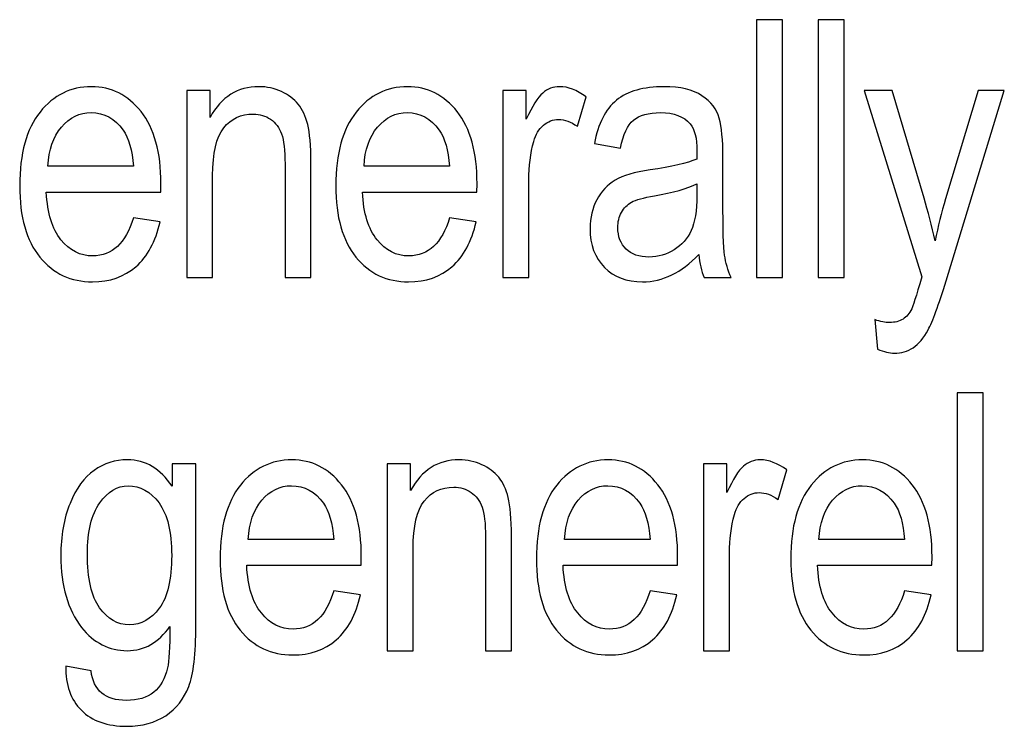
# Model space of a CAD drawing. Header units: centimetres. Extents: x -94 to 21, y -30 to 196.
# Tile 132 of 143: x 16.862 to 18.248, y 12.97 to 13.964. Entities that reach past the tile are written whole.
import ezdxf

# ---------------------------------------------------------------- set-up
doc = ezdxf.new("R2010")
doc.units = ezdxf.units.CM
doc.header["$MEASUREMENT"] = 0
doc.layers.add('Ebene 1', color=7, linetype='Continuous')

msp = doc.modelspace()

# ---------------------------------------------------------------- linework, layer by layer
at = {"layer": 'Ebene 1'}
for points, knots in [([(17.89901, 13.6012), (17.89901, 13.6012), (17.89901, 13.9639), (17.89901, 13.9639), (17.89901, 13.9639), (17.93548, 13.9639), (17.93548, 13.9639), (17.93548, 13.9639), (17.93548, 13.6012), (17.93548, 13.6012), (17.93548, 13.6012), (17.89901, 13.6012), (17.89901, 13.6012)], [0, 0, 0, 0, 0.25, 0.25, 0.25, 0.5, 0.5, 0.5, 0.75, 0.75, 0.75, 1, 1, 1, 1]), ([(17.98582, 13.6012), (17.98582, 13.6012), (17.98582, 13.9639), (17.98582, 13.9639), (17.98582, 13.9639), (18.0223, 13.9639), (18.0223, 13.9639), (18.0223, 13.9639), (18.0223, 13.6012), (18.0223, 13.6012), (18.0223, 13.6012), (17.98582, 13.6012), (17.98582, 13.6012)], [0, 0, 0, 0, 0.25, 0.25, 0.25, 0.5, 0.5, 0.5, 0.75, 0.75, 0.75, 1, 1, 1, 1]), ([(17.02196, 13.68529), (17.02196, 13.68529), (17.05946, 13.67972), (17.05946, 13.67972), (17.0532, 13.65177), (17.0418, 13.63067), (17.02542, 13.61648), (17.00896, 13.60221), (16.98861, 13.59512), (16.96438, 13.59512), (16.93382, 13.59512), (16.90916, 13.60669), (16.89024, 13.62991), (16.87133, 13.65304), (16.86187, 13.68647), (16.86187, 13.73021), (16.86187, 13.77554), (16.87141, 13.81008), (16.8905, 13.83397), (16.90959, 13.85778), (16.93365, 13.86968), (16.96294, 13.86968), (16.99081, 13.86968), (17.01411, 13.85803), (17.03277, 13.83464), (17.05134, 13.81126), (17.06072, 13.7774), (17.06072, 13.73308), (17.06072, 13.73308), (17.06047, 13.72126), (17.06047, 13.72126), (17.06047, 13.72126), (16.89937, 13.72126), (16.89937, 13.72126), (16.90089, 13.69162), (16.90773, 13.66925), (16.91997, 13.65422), (16.93221, 13.63911), (16.94707, 13.63159), (16.96463, 13.63159), (16.99207, 13.63159), (17.01124, 13.64949), (17.02196, 13.68529)], [0, 0, 0, 0, 0.0714286, 0.0714286, 0.0714286, 0.1428571, 0.1428571, 0.1428571, 0.2142857, 0.2142857, 0.2142857, 0.2857143, 0.2857143, 0.2857143, 0.3571429, 0.3571429, 0.3571429, 0.4285714, 0.4285714, 0.4285714, 0.5, 0.5, 0.5, 0.5714286, 0.5714286, 0.5714286, 0.6428571, 0.6428571, 0.6428571, 0.7142857, 0.7142857, 0.7142857, 0.7857143, 0.7857143, 0.7857143, 0.8571429, 0.8571429, 0.8571429, 0.9285714, 0.9285714, 0.9285714, 1, 1, 1, 1]), ([(17.09705, 13.6012), (17.09705, 13.6012), (17.09705, 13.86411), (17.09705, 13.86411), (17.09705, 13.86411), (17.12998, 13.86411), (17.12998, 13.86411), (17.12998, 13.86411), (17.12998, 13.82645), (17.12998, 13.82645), (17.13791, 13.84098), (17.14754, 13.85178), (17.15893, 13.85896), (17.17042, 13.86614), (17.1835, 13.86968), (17.19828, 13.86968), (17.20984, 13.86968), (17.22049, 13.8674), (17.23029, 13.86284), (17.24008, 13.85837), (17.24793, 13.85246), (17.25393, 13.84511), (17.25992, 13.83777), (17.2644, 13.82823), (17.26735, 13.81649), (17.27031, 13.80484), (17.27182, 13.78686), (17.27182, 13.76263), (17.27182, 13.76263), (17.27182, 13.6012), (17.27182, 13.6012), (17.27182, 13.6012), (17.23535, 13.6012), (17.23535, 13.6012), (17.23535, 13.6012), (17.23535, 13.76094), (17.23535, 13.76094), (17.23535, 13.78027), (17.23375, 13.79437), (17.23045, 13.80324), (17.22716, 13.8121), (17.22201, 13.81903), (17.21499, 13.82392), (17.20799, 13.82873), (17.19997, 13.83118), (17.19068, 13.83118), (17.17329, 13.83118), (17.15944, 13.82468), (17.14906, 13.81168), (17.13867, 13.79859), (17.13352, 13.7763), (17.13352, 13.74464), (17.13352, 13.74464), (17.13352, 13.6012), (17.13352, 13.6012), (17.13352, 13.6012), (17.09705, 13.6012), (17.09705, 13.6012)], [0, 0, 0, 0, 0.0526316, 0.0526316, 0.0526316, 0.1052632, 0.1052632, 0.1052632, 0.1578947, 0.1578947, 0.1578947, 0.2105263, 0.2105263, 0.2105263, 0.2631579, 0.2631579, 0.2631579, 0.3157895, 0.3157895, 0.3157895, 0.3684211, 0.3684211, 0.3684211, 0.4210526, 0.4210526, 0.4210526, 0.4736842, 0.4736842, 0.4736842, 0.5263158, 0.5263158, 0.5263158, 0.5789474, 0.5789474, 0.5789474, 0.6315789, 0.6315789, 0.6315789, 0.6842105, 0.6842105, 0.6842105, 0.7368421, 0.7368421, 0.7368421, 0.7894737, 0.7894737, 0.7894737, 0.8421053, 0.8421053, 0.8421053, 0.8947368, 0.8947368, 0.8947368, 0.9473684, 0.9473684, 0.9473684, 1, 1, 1, 1]), ([(17.46697, 13.68529), (17.46697, 13.68529), (17.50446, 13.67972), (17.50446, 13.67972), (17.49821, 13.65177), (17.48681, 13.63067), (17.47043, 13.61648), (17.45397, 13.60221), (17.43362, 13.59512), (17.40939, 13.59512), (17.37883, 13.59512), (17.35416, 13.60669), (17.33525, 13.62991), (17.31634, 13.65304), (17.30688, 13.68647), (17.30688, 13.73021), (17.30688, 13.77554), (17.31642, 13.81008), (17.33551, 13.83397), (17.35459, 13.85778), (17.37866, 13.86968), (17.40795, 13.86968), (17.43582, 13.86968), (17.45912, 13.85803), (17.47778, 13.83464), (17.49635, 13.81126), (17.50572, 13.7774), (17.50572, 13.73308), (17.50572, 13.73308), (17.50547, 13.72126), (17.50547, 13.72126), (17.50547, 13.72126), (17.34437, 13.72126), (17.34437, 13.72126), (17.34589, 13.69162), (17.35273, 13.66925), (17.36497, 13.65422), (17.37722, 13.63911), (17.39208, 13.63159), (17.40964, 13.63159), (17.43708, 13.63159), (17.45625, 13.64949), (17.46697, 13.68529)], [0, 0, 0, 0, 0.0714286, 0.0714286, 0.0714286, 0.1428571, 0.1428571, 0.1428571, 0.2142857, 0.2142857, 0.2142857, 0.2857143, 0.2857143, 0.2857143, 0.3571429, 0.3571429, 0.3571429, 0.4285714, 0.4285714, 0.4285714, 0.5, 0.5, 0.5, 0.5714286, 0.5714286, 0.5714286, 0.6428571, 0.6428571, 0.6428571, 0.7142857, 0.7142857, 0.7142857, 0.7857143, 0.7857143, 0.7857143, 0.8571429, 0.8571429, 0.8571429, 0.9285714, 0.9285714, 0.9285714, 1, 1, 1, 1]), ([(17.54206, 13.6012), (17.54206, 13.6012), (17.54206, 13.86411), (17.54206, 13.86411), (17.54206, 13.86411), (17.57499, 13.86411), (17.57499, 13.86411), (17.57499, 13.86411), (17.57499, 13.82384), (17.57499, 13.82384), (17.58343, 13.84233), (17.59111, 13.85457), (17.59812, 13.86065), (17.60513, 13.86664), (17.61298, 13.86968), (17.62176, 13.86968), (17.63392, 13.86968), (17.64641, 13.86495), (17.65908, 13.8555), (17.65908, 13.8555), (17.64692, 13.81396), (17.64692, 13.81396), (17.6378, 13.82038), (17.62902, 13.82358), (17.62041, 13.82358), (17.61264, 13.82358), (17.60555, 13.82088), (17.59913, 13.81539), (17.59263, 13.80999), (17.58807, 13.80239), (17.58545, 13.79268), (17.58081, 13.77571), (17.57853, 13.75773), (17.57853, 13.73856), (17.57853, 13.73856), (17.57853, 13.6012), (17.57853, 13.6012), (17.57853, 13.6012), (17.54206, 13.6012), (17.54206, 13.6012)], [0, 0, 0, 0, 0.0769231, 0.0769231, 0.0769231, 0.1538462, 0.1538462, 0.1538462, 0.2307692, 0.2307692, 0.2307692, 0.3076923, 0.3076923, 0.3076923, 0.3846154, 0.3846154, 0.3846154, 0.4615385, 0.4615385, 0.4615385, 0.5384615, 0.5384615, 0.5384615, 0.6153846, 0.6153846, 0.6153846, 0.6923077, 0.6923077, 0.6923077, 0.7692308, 0.7692308, 0.7692308, 0.8461538, 0.8461538, 0.8461538, 0.9230769, 0.9230769, 0.9230769, 1, 1, 1, 1]), ([(17.81784, 13.63354), (17.8056, 13.62079), (17.79293, 13.61125), (17.77976, 13.60483), (17.76651, 13.59833), (17.75283, 13.59512), (17.73864, 13.59512), (17.71619, 13.59512), (17.69829, 13.60188), (17.68494, 13.61547), (17.67151, 13.62898), (17.66484, 13.64721), (17.66484, 13.67018), (17.66484, 13.68538), (17.66797, 13.6988), (17.6743, 13.71053), (17.68055, 13.72227), (17.68916, 13.73147), (17.70006, 13.73806), (17.71095, 13.74464), (17.7275, 13.74954), (17.74962, 13.75266), (17.77934, 13.75689), (17.80121, 13.76195), (17.81505, 13.76786), (17.81505, 13.76786), (17.81531, 13.77926), (17.81531, 13.77926), (17.81531, 13.79733), (17.8121, 13.80999), (17.80568, 13.81734), (17.79665, 13.82789), (17.78272, 13.83321), (17.76397, 13.83321), (17.747, 13.83321), (17.73434, 13.82966), (17.7259, 13.82266), (17.71754, 13.81565), (17.71137, 13.80239), (17.70741, 13.78306), (17.70741, 13.78306), (17.67092, 13.78964), (17.67092, 13.78964), (17.67607, 13.81759), (17.68637, 13.83785), (17.702, 13.8506), (17.71762, 13.86335), (17.74, 13.86968), (17.76904, 13.86968), (17.79167, 13.86968), (17.8094, 13.86546), (17.82231, 13.85693), (17.83515, 13.84849), (17.84334, 13.83794), (17.84671, 13.82544), (17.85009, 13.81286), (17.85178, 13.79463), (17.85178, 13.77056), (17.85178, 13.77056), (17.85178, 13.71121), (17.85178, 13.71121), (17.85178, 13.66967), (17.85254, 13.6435), (17.85415, 13.63269), (17.85567, 13.62197), (17.8588, 13.61142), (17.86344, 13.6012), (17.86344, 13.6012), (17.82544, 13.6012), (17.82544, 13.6012), (17.82155, 13.61023), (17.81902, 13.62104), (17.81784, 13.63354)], [0, 0, 0, 0, 0.0416667, 0.0416667, 0.0416667, 0.0833333, 0.0833333, 0.0833333, 0.125, 0.125, 0.125, 0.1666667, 0.1666667, 0.1666667, 0.2083333, 0.2083333, 0.2083333, 0.25, 0.25, 0.25, 0.2916667, 0.2916667, 0.2916667, 0.3333333, 0.3333333, 0.3333333, 0.375, 0.375, 0.375, 0.4166667, 0.4166667, 0.4166667, 0.4583333, 0.4583333, 0.4583333, 0.5, 0.5, 0.5, 0.5416667, 0.5416667, 0.5416667, 0.5833333, 0.5833333, 0.5833333, 0.625, 0.625, 0.625, 0.6666667, 0.6666667, 0.6666667, 0.7083333, 0.7083333, 0.7083333, 0.75, 0.75, 0.75, 0.7916667, 0.7916667, 0.7916667, 0.8333333, 0.8333333, 0.8333333, 0.875, 0.875, 0.875, 0.9166667, 0.9166667, 0.9166667, 0.9583333, 0.9583333, 0.9583333, 1, 1, 1, 1]), ([(18.0696, 13.50039), (18.0696, 13.50039), (18.06554, 13.54193), (18.06554, 13.54193), (18.07356, 13.53923), (18.08049, 13.53788), (18.08623, 13.53788), (18.09391, 13.53788), (18.10033, 13.53948), (18.10531, 13.54261), (18.11029, 13.54573), (18.11443, 13.55063), (18.11772, 13.55721), (18.1189, 13.55958), (18.12363, 13.57452), (18.13199, 13.60221), (18.13199, 13.60221), (18.05085, 13.86411), (18.05085, 13.86411), (18.05085, 13.86411), (18.0902, 13.86411), (18.0902, 13.86411), (18.0902, 13.86411), (18.13494, 13.71298), (18.13494, 13.71298), (18.14051, 13.69416), (18.14566, 13.67406), (18.15039, 13.65262), (18.15453, 13.67288), (18.15951, 13.69272), (18.16525, 13.71205), (18.16525, 13.71205), (18.21128, 13.86411), (18.21128, 13.86411), (18.21128, 13.86411), (18.24792, 13.86411), (18.24792, 13.86411), (18.24792, 13.86411), (18.16601, 13.59673), (18.16601, 13.59673), (18.15529, 13.56219), (18.14685, 13.53915), (18.14068, 13.52749), (18.13452, 13.51593), (18.12751, 13.50757), (18.11966, 13.5025), (18.11181, 13.49735), (18.10294, 13.49482), (18.09307, 13.49482), (18.08614, 13.49482), (18.07838, 13.49668), (18.0696, 13.50039)], [0, 0, 0, 0, 0.0588235, 0.0588235, 0.0588235, 0.1176471, 0.1176471, 0.1176471, 0.1764706, 0.1764706, 0.1764706, 0.2352941, 0.2352941, 0.2352941, 0.2941176, 0.2941176, 0.2941176, 0.3529412, 0.3529412, 0.3529412, 0.4117647, 0.4117647, 0.4117647, 0.4705882, 0.4705882, 0.4705882, 0.5294118, 0.5294118, 0.5294118, 0.5882353, 0.5882353, 0.5882353, 0.6470588, 0.6470588, 0.6470588, 0.7058824, 0.7058824, 0.7058824, 0.7647059, 0.7647059, 0.7647059, 0.8235294, 0.8235294, 0.8235294, 0.8823529, 0.8823529, 0.8823529, 0.9411765, 0.9411765, 0.9411765, 1, 1, 1, 1]), ([(16.90157, 13.75773), (16.90157, 13.75773), (17.02196, 13.75773), (17.02196, 13.75773), (17.02027, 13.78053), (17.01546, 13.7975), (17.00735, 13.80872), (16.99562, 13.82502), (16.98067, 13.83321), (16.96252, 13.83321), (16.94614, 13.83321), (16.93221, 13.82637), (16.92065, 13.81278), (16.90908, 13.79918), (16.90275, 13.78086), (16.90157, 13.75773)], [0, 0, 0, 0, 0.2, 0.2, 0.2, 0.4, 0.4, 0.4, 0.6, 0.6, 0.6, 0.8, 0.8, 0.8, 1, 1, 1, 1]), ([(17.34657, 13.75773), (17.34657, 13.75773), (17.46697, 13.75773), (17.46697, 13.75773), (17.46528, 13.78053), (17.46047, 13.7975), (17.45236, 13.80872), (17.44063, 13.82502), (17.42568, 13.83321), (17.40753, 13.83321), (17.39115, 13.83321), (17.37722, 13.82637), (17.36565, 13.81278), (17.35408, 13.79918), (17.34775, 13.78086), (17.34657, 13.75773)], [0, 0, 0, 0, 0.2, 0.2, 0.2, 0.4, 0.4, 0.4, 0.6, 0.6, 0.6, 0.8, 0.8, 0.8, 1, 1, 1, 1]), ([(17.81505, 13.73291), (17.80171, 13.72632), (17.78179, 13.72075), (17.75536, 13.71619), (17.74, 13.71357), (17.72927, 13.71053), (17.72319, 13.70716), (17.71703, 13.70378), (17.7123, 13.69897), (17.70893, 13.6928), (17.70555, 13.68664), (17.70386, 13.67947), (17.70386, 13.67136), (17.70386, 13.65886), (17.70774, 13.64882), (17.71551, 13.6413), (17.72328, 13.63379), (17.734, 13.63007), (17.74768, 13.63007), (17.76076, 13.63007), (17.77258, 13.63345), (17.78322, 13.64021), (17.79386, 13.64696), (17.80188, 13.65599), (17.80712, 13.66731), (17.81243, 13.67854), (17.81505, 13.695), (17.81505, 13.71661), (17.81505, 13.71661), (17.81505, 13.73291), (17.81505, 13.73291)], [0, 0, 0, 0, 0.1, 0.1, 0.1, 0.2, 0.2, 0.2, 0.3, 0.3, 0.3, 0.4, 0.4, 0.4, 0.5, 0.5, 0.5, 0.6, 0.6, 0.6, 0.7, 0.7, 0.7, 0.8, 0.8, 0.8, 0.9, 0.9, 0.9, 1, 1, 1, 1]), ([(18.18168, 13.07628), (18.18168, 13.07628), (18.18168, 13.43898), (18.18168, 13.43898), (18.18168, 13.43898), (18.21815, 13.43898), (18.21815, 13.43898), (18.21815, 13.43898), (18.21815, 13.07628), (18.21815, 13.07628), (18.21815, 13.07628), (18.18168, 13.07628), (18.18168, 13.07628)], [0, 0, 0, 0, 0.25, 0.25, 0.25, 0.5, 0.5, 0.5, 0.75, 0.75, 0.75, 1, 1, 1, 1]), ([(16.92687, 13.0545), (16.92687, 13.0545), (16.96234, 13.04791), (16.96234, 13.04791), (16.96402, 13.0339), (16.96901, 13.02351), (16.97728, 13.01667), (16.98564, 13.00983), (16.99712, 13.00637), (17.01198, 13.00637), (17.02811, 13.00637), (17.04094, 13.01017), (17.05048, 13.01786), (17.06002, 13.02554), (17.06652, 13.03694), (17.07007, 13.05205), (17.07218, 13.06125), (17.07327, 13.08067), (17.07327, 13.1103), (17.06534, 13.09908), (17.05639, 13.09055), (17.04643, 13.08481), (17.03655, 13.07915), (17.02549, 13.07628), (17.01342, 13.07628), (16.98758, 13.07628), (16.96614, 13.08717), (16.94907, 13.10895), (16.92957, 13.13394), (16.91977, 13.16746), (16.91977, 13.20951), (16.91977, 13.23771), (16.92408, 13.26236), (16.93269, 13.28347), (16.9413, 13.30457), (16.95254, 13.32002), (16.96656, 13.3299), (16.98049, 13.33978), (16.99619, 13.34476), (17.01358, 13.34476), (17.02625, 13.34476), (17.0379, 13.34164), (17.04837, 13.33547), (17.05892, 13.32923), (17.06821, 13.31994), (17.07631, 13.30753), (17.07631, 13.30753), (17.07631, 13.33919), (17.07631, 13.33919), (17.07631, 13.33919), (17.10975, 13.33919), (17.10975, 13.33919), (17.10975, 13.33919), (17.10975, 13.11216), (17.10975, 13.11216), (17.10975, 13.07172), (17.10646, 13.04293), (17.09987, 13.02571), (17.0932, 13.00848), (17.08239, 12.99481), (17.06736, 12.98484), (17.05234, 12.97488), (17.03427, 12.9699), (17.01308, 12.9699), (16.98522, 12.9699), (16.96369, 12.97741), (16.94865, 12.99236), (16.93362, 13.0073), (16.92636, 13.02799), (16.92687, 13.0545)], [0, 0, 0, 0, 0.0434783, 0.0434783, 0.0434783, 0.0869565, 0.0869565, 0.0869565, 0.1304348, 0.1304348, 0.1304348, 0.173913, 0.173913, 0.173913, 0.2173913, 0.2173913, 0.2173913, 0.2608696, 0.2608696, 0.2608696, 0.3043478, 0.3043478, 0.3043478, 0.3478261, 0.3478261, 0.3478261, 0.3913043, 0.3913043, 0.3913043, 0.4347826, 0.4347826, 0.4347826, 0.4782609, 0.4782609, 0.4782609, 0.5217391, 0.5217391, 0.5217391, 0.5652174, 0.5652174, 0.5652174, 0.6086957, 0.6086957, 0.6086957, 0.6521739, 0.6521739, 0.6521739, 0.6956522, 0.6956522, 0.6956522, 0.7391304, 0.7391304, 0.7391304, 0.7826087, 0.7826087, 0.7826087, 0.826087, 0.826087, 0.826087, 0.8695652, 0.8695652, 0.8695652, 0.9130435, 0.9130435, 0.9130435, 0.9565217, 0.9565217, 0.9565217, 1, 1, 1, 1]), ([(17.30404, 13.16037), (17.30404, 13.16037), (17.34153, 13.1548), (17.34153, 13.1548), (17.33528, 13.12685), (17.32388, 13.10575), (17.3075, 13.09156), (17.29104, 13.07729), (17.27069, 13.0702), (17.24645, 13.0702), (17.21589, 13.0702), (17.19123, 13.08177), (17.17232, 13.10499), (17.15341, 13.12812), (17.14395, 13.16155), (17.14395, 13.20529), (17.14395, 13.25062), (17.15349, 13.28516), (17.17258, 13.30905), (17.19166, 13.33286), (17.21572, 13.34476), (17.24501, 13.34476), (17.27289, 13.34476), (17.29619, 13.33311), (17.31485, 13.30972), (17.33342, 13.28634), (17.34279, 13.25248), (17.34279, 13.20816), (17.34279, 13.20816), (17.34254, 13.19634), (17.34254, 13.19634), (17.34254, 13.19634), (17.18144, 13.19634), (17.18144, 13.19634), (17.18296, 13.1667), (17.1898, 13.14433), (17.20204, 13.1293), (17.21428, 13.11419), (17.22914, 13.10667), (17.2467, 13.10667), (17.27415, 13.10667), (17.29332, 13.12457), (17.30404, 13.16037)], [0, 0, 0, 0, 0.0714286, 0.0714286, 0.0714286, 0.1428571, 0.1428571, 0.1428571, 0.2142857, 0.2142857, 0.2142857, 0.2857143, 0.2857143, 0.2857143, 0.3571429, 0.3571429, 0.3571429, 0.4285714, 0.4285714, 0.4285714, 0.5, 0.5, 0.5, 0.5714286, 0.5714286, 0.5714286, 0.6428571, 0.6428571, 0.6428571, 0.7142857, 0.7142857, 0.7142857, 0.7857143, 0.7857143, 0.7857143, 0.8571429, 0.8571429, 0.8571429, 0.9285714, 0.9285714, 0.9285714, 1, 1, 1, 1]), ([(17.37927, 13.07628), (17.37927, 13.07628), (17.37927, 13.33919), (17.37927, 13.33919), (17.37927, 13.33919), (17.4122, 13.33919), (17.4122, 13.33919), (17.4122, 13.33919), (17.4122, 13.30153), (17.4122, 13.30153), (17.42013, 13.31606), (17.42976, 13.32686), (17.44116, 13.33404), (17.45265, 13.34122), (17.46573, 13.34476), (17.48051, 13.34476), (17.49207, 13.34476), (17.50271, 13.34248), (17.51251, 13.33792), (17.5223, 13.33345), (17.53015, 13.32754), (17.53615, 13.32019), (17.54214, 13.31285), (17.54662, 13.30331), (17.54957, 13.29157), (17.55253, 13.27992), (17.55404, 13.26194), (17.55404, 13.23771), (17.55404, 13.23771), (17.55404, 13.07628), (17.55404, 13.07628), (17.55404, 13.07628), (17.51757, 13.07628), (17.51757, 13.07628), (17.51757, 13.07628), (17.51757, 13.23602), (17.51757, 13.23602), (17.51757, 13.25535), (17.51597, 13.26945), (17.51267, 13.27832), (17.50938, 13.28718), (17.50423, 13.29411), (17.49722, 13.299), (17.49022, 13.30381), (17.4822, 13.30626), (17.47291, 13.30626), (17.45552, 13.30626), (17.44167, 13.29976), (17.43129, 13.28676), (17.42089, 13.27367), (17.41574, 13.25138), (17.41574, 13.21972), (17.41574, 13.21972), (17.41574, 13.07628), (17.41574, 13.07628), (17.41574, 13.07628), (17.37927, 13.07628), (17.37927, 13.07628)], [0, 0, 0, 0, 0.0526316, 0.0526316, 0.0526316, 0.1052632, 0.1052632, 0.1052632, 0.1578947, 0.1578947, 0.1578947, 0.2105263, 0.2105263, 0.2105263, 0.2631579, 0.2631579, 0.2631579, 0.3157895, 0.3157895, 0.3157895, 0.3684211, 0.3684211, 0.3684211, 0.4210526, 0.4210526, 0.4210526, 0.4736842, 0.4736842, 0.4736842, 0.5263158, 0.5263158, 0.5263158, 0.5789474, 0.5789474, 0.5789474, 0.6315789, 0.6315789, 0.6315789, 0.6842105, 0.6842105, 0.6842105, 0.7368421, 0.7368421, 0.7368421, 0.7894737, 0.7894737, 0.7894737, 0.8421053, 0.8421053, 0.8421053, 0.8947368, 0.8947368, 0.8947368, 0.9473684, 0.9473684, 0.9473684, 1, 1, 1, 1]), ([(17.74935, 13.16037), (17.74935, 13.16037), (17.78684, 13.1548), (17.78684, 13.1548), (17.78059, 13.12685), (17.76919, 13.10575), (17.75281, 13.09156), (17.73634, 13.07729), (17.71599, 13.0702), (17.69176, 13.0702), (17.6612, 13.0702), (17.63654, 13.08177), (17.61763, 13.10499), (17.59872, 13.12812), (17.58925, 13.16155), (17.58925, 13.20529), (17.58925, 13.25062), (17.5988, 13.28516), (17.61789, 13.30905), (17.63697, 13.33286), (17.66103, 13.34476), (17.69032, 13.34476), (17.71819, 13.34476), (17.74149, 13.33311), (17.76016, 13.30972), (17.77873, 13.28634), (17.7881, 13.25248), (17.7881, 13.20816), (17.7881, 13.20816), (17.78785, 13.19634), (17.78785, 13.19634), (17.78785, 13.19634), (17.62675, 13.19634), (17.62675, 13.19634), (17.62827, 13.1667), (17.63511, 13.14433), (17.64735, 13.1293), (17.65959, 13.11419), (17.67445, 13.10667), (17.69201, 13.10667), (17.71945, 13.10667), (17.73862, 13.12457), (17.74935, 13.16037)], [0, 0, 0, 0, 0.0714286, 0.0714286, 0.0714286, 0.1428571, 0.1428571, 0.1428571, 0.2142857, 0.2142857, 0.2142857, 0.2857143, 0.2857143, 0.2857143, 0.3571429, 0.3571429, 0.3571429, 0.4285714, 0.4285714, 0.4285714, 0.5, 0.5, 0.5, 0.5714286, 0.5714286, 0.5714286, 0.6428571, 0.6428571, 0.6428571, 0.7142857, 0.7142857, 0.7142857, 0.7857143, 0.7857143, 0.7857143, 0.8571429, 0.8571429, 0.8571429, 0.9285714, 0.9285714, 0.9285714, 1, 1, 1, 1]), ([(17.82458, 13.07628), (17.82458, 13.07628), (17.82458, 13.33919), (17.82458, 13.33919), (17.82458, 13.33919), (17.85751, 13.33919), (17.85751, 13.33919), (17.85751, 13.33919), (17.85751, 13.29892), (17.85751, 13.29892), (17.86595, 13.31741), (17.87363, 13.32965), (17.88064, 13.33573), (17.88765, 13.34172), (17.8955, 13.34476), (17.90428, 13.34476), (17.91645, 13.34476), (17.92894, 13.34003), (17.94161, 13.33058), (17.94161, 13.33058), (17.92945, 13.28904), (17.92945, 13.28904), (17.92033, 13.29546), (17.91155, 13.29866), (17.90293, 13.29866), (17.89516, 13.29866), (17.88807, 13.29596), (17.88165, 13.29047), (17.87515, 13.28507), (17.87059, 13.27747), (17.86797, 13.26776), (17.86333, 13.25079), (17.86105, 13.23281), (17.86105, 13.21364), (17.86105, 13.21364), (17.86105, 13.07628), (17.86105, 13.07628), (17.86105, 13.07628), (17.82458, 13.07628), (17.82458, 13.07628)], [0, 0, 0, 0, 0.0769231, 0.0769231, 0.0769231, 0.1538462, 0.1538462, 0.1538462, 0.2307692, 0.2307692, 0.2307692, 0.3076923, 0.3076923, 0.3076923, 0.3846154, 0.3846154, 0.3846154, 0.4615385, 0.4615385, 0.4615385, 0.5384615, 0.5384615, 0.5384615, 0.6153846, 0.6153846, 0.6153846, 0.6923077, 0.6923077, 0.6923077, 0.7692308, 0.7692308, 0.7692308, 0.8461538, 0.8461538, 0.8461538, 0.9230769, 0.9230769, 0.9230769, 1, 1, 1, 1]), ([(18.10746, 13.16037), (18.10746, 13.16037), (18.14495, 13.1548), (18.14495, 13.1548), (18.1387, 13.12685), (18.1273, 13.10575), (18.11092, 13.09156), (18.09446, 13.07729), (18.07411, 13.0702), (18.04987, 13.0702), (18.01931, 13.0702), (17.99465, 13.08177), (17.97574, 13.10499), (17.95683, 13.12812), (17.94737, 13.16155), (17.94737, 13.20529), (17.94737, 13.25062), (17.95691, 13.28516), (17.976, 13.30905), (17.99508, 13.33286), (18.01914, 13.34476), (18.04843, 13.34476), (18.07631, 13.34476), (18.09961, 13.33311), (18.11827, 13.30972), (18.13684, 13.28634), (18.14621, 13.25248), (18.14621, 13.20816), (18.14621, 13.20816), (18.14596, 13.19634), (18.14596, 13.19634), (18.14596, 13.19634), (17.98486, 13.19634), (17.98486, 13.19634), (17.98638, 13.1667), (17.99322, 13.14433), (18.00546, 13.1293), (18.0177, 13.11419), (18.03256, 13.10667), (18.05012, 13.10667), (18.07757, 13.10667), (18.09674, 13.12457), (18.10746, 13.16037)], [0, 0, 0, 0, 0.0714286, 0.0714286, 0.0714286, 0.1428571, 0.1428571, 0.1428571, 0.2142857, 0.2142857, 0.2142857, 0.2857143, 0.2857143, 0.2857143, 0.3571429, 0.3571429, 0.3571429, 0.4285714, 0.4285714, 0.4285714, 0.5, 0.5, 0.5, 0.5714286, 0.5714286, 0.5714286, 0.6428571, 0.6428571, 0.6428571, 0.7142857, 0.7142857, 0.7142857, 0.7857143, 0.7857143, 0.7857143, 0.8571429, 0.8571429, 0.8571429, 0.9285714, 0.9285714, 0.9285714, 1, 1, 1, 1]), ([(16.95727, 13.21229), (16.95727, 13.17768), (16.96301, 13.15243), (16.97441, 13.13656), (16.98581, 13.12069), (16.99974, 13.11275), (17.01629, 13.11275), (17.03283, 13.11275), (17.04685, 13.12052), (17.05842, 13.13606), (17.06998, 13.15159), (17.07581, 13.17633), (17.07581, 13.21027), (17.07581, 13.24336), (17.0699, 13.26793), (17.05799, 13.28406), (17.04609, 13.30018), (17.03157, 13.30829), (17.01451, 13.30829), (16.99932, 13.30829), (16.98598, 13.30018), (16.97449, 13.28406), (16.96301, 13.26793), (16.95727, 13.24404), (16.95727, 13.21229)], [0, 0, 0, 0, 0.125, 0.125, 0.125, 0.25, 0.25, 0.25, 0.375, 0.375, 0.375, 0.5, 0.5, 0.5, 0.625, 0.625, 0.625, 0.75, 0.75, 0.75, 0.875, 0.875, 0.875, 1, 1, 1, 1]), ([(17.18364, 13.23281), (17.18364, 13.23281), (17.30404, 13.23281), (17.30404, 13.23281), (17.30235, 13.25561), (17.29754, 13.27258), (17.28943, 13.2838), (17.2777, 13.3001), (17.26274, 13.30829), (17.24459, 13.30829), (17.22821, 13.30829), (17.21428, 13.30145), (17.20272, 13.28786), (17.19115, 13.27426), (17.18482, 13.25594), (17.18364, 13.23281)], [0, 0, 0, 0, 0.2, 0.2, 0.2, 0.4, 0.4, 0.4, 0.6, 0.6, 0.6, 0.8, 0.8, 0.8, 1, 1, 1, 1]), ([(17.62895, 13.23281), (17.62895, 13.23281), (17.74935, 13.23281), (17.74935, 13.23281), (17.74765, 13.25561), (17.74284, 13.27258), (17.73473, 13.2838), (17.723, 13.3001), (17.70805, 13.30829), (17.6899, 13.30829), (17.67352, 13.30829), (17.65959, 13.30145), (17.64803, 13.28786), (17.63646, 13.27426), (17.63013, 13.25594), (17.62895, 13.23281)], [0, 0, 0, 0, 0.2, 0.2, 0.2, 0.4, 0.4, 0.4, 0.6, 0.6, 0.6, 0.8, 0.8, 0.8, 1, 1, 1, 1]), ([(17.98706, 13.23281), (17.98706, 13.23281), (18.10746, 13.23281), (18.10746, 13.23281), (18.10577, 13.25561), (18.10096, 13.27258), (18.09285, 13.2838), (18.08112, 13.3001), (18.06616, 13.30829), (18.04801, 13.30829), (18.03163, 13.30829), (18.0177, 13.30145), (18.00614, 13.28786), (17.99457, 13.27426), (17.98824, 13.25594), (17.98706, 13.23281)], [0, 0, 0, 0, 0.2, 0.2, 0.2, 0.4, 0.4, 0.4, 0.6, 0.6, 0.6, 0.8, 0.8, 0.8, 1, 1, 1, 1])]:
    msp.add_open_spline(points, degree=3, knots=knots, dxfattribs=at)

doc.saveas('drawing.dxf')
